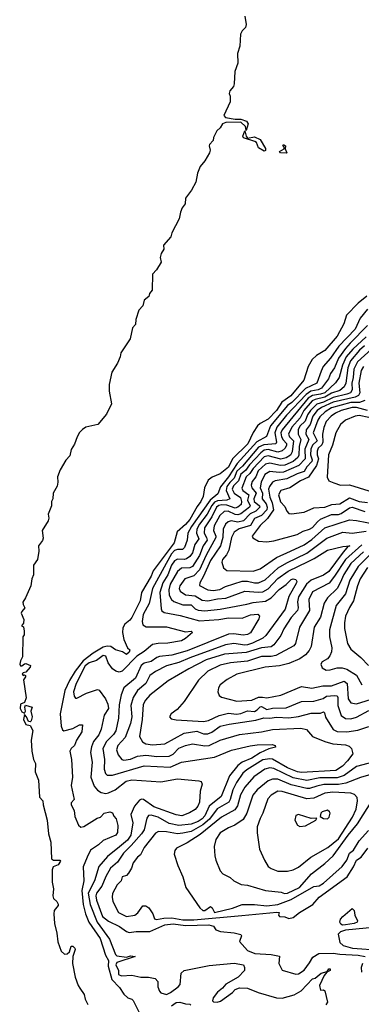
# Model space of a CAD drawing. Extents: x 1678431 to 1860718, y 384618 to 522882.
# Tile 54 of 256: x 1739020 to 1741500, y 436339 to 443481. Entities that reach past the tile are written whole.
import ezdxf

# ---------------------------------------------------------------- set-up
doc = ezdxf.new("R2010")
doc.units = 0

msp = doc.modelspace()

# ---------------------------------------------------------------- linework, layer by layer
at = {"layer": '0CON10XD'}
for points in [[(1740653.8, 443505), (1740663.3, 443445), (1740658.6, 443425), (1740635, 443399.2), (1740624.2, 443375.8), (1740618.9, 443288.9), (1740601.5, 443235), (1740604.6, 443165.4), (1740581.8, 443105), (1740578.1, 443015), (1740571.4, 442995), (1740546.2, 442965), (1740540, 442945), (1740547.1, 442925), (1740548.5, 442885), (1740503.3, 442785), (1740515, 442771.8), (1740585, 442758.3), (1740625, 442758.6), (1740665.7, 442745.7), (1740678.1, 442725), (1740665, 442677.5), (1740658.8, 442705), (1740625, 442738.4), (1740516.1, 442733.9), (1740492.2, 442725), (1740475, 442695.8), (1740451.9, 442675), (1740426, 442625), (1740424.3, 442605), (1740399.2, 442575), (1740395.7, 442565), (1740403.2, 442535), (1740398.2, 442515), (1740363.8, 442456.2), (1740330.8, 442415), (1740311.8, 442368.2), (1740298.3, 442301.7), (1740266.8, 442243.2), (1740224.1, 442185), (1740222.4, 442145), (1740200.4, 442115)], [(1740795, 442527.9), (1740755, 442551.7), (1740738.6, 442588.6), (1740727.7, 442597.7), (1740645, 442622.7), (1740640.8, 442635), (1740655, 442673.3), (1740664.6, 442634.6), (1740675, 442621.2), (1740725, 442631.7), (1740765, 442612.3), (1740805.2, 442545.2), (1740805, 442530.9), (1740795, 442527.9)], [(1740955, 442513.3), (1740912.5, 442515), (1740906.7, 442525), (1740940, 442545), (1740940, 442555), (1740931.2, 442565), (1740935, 442576.2), (1740950, 442565), (1740947.5, 442545), (1740960, 442515), (1740955, 442513.3)], [(1740200.4, 442115), (1740186.7, 442085), (1740177.8, 442035), (1740124.6, 441935), (1740117.5, 441905), (1740064.8, 441845.1), (1740066.5, 441815), (1740047.3, 441785), (1740040.3, 441755), (1740047.5, 441722.5), (1740012.5, 441665), (1739984.6, 441635.4), (1739982.3, 441517.7), (1739962.7, 441495), (1739956.5, 441473.5), (1739923.1, 441445), (1739913.5, 441405), (1739885, 441374.2), (1739863.3, 441305), (1739860, 441270), (1739839.2, 441245), (1739821.1, 441165), (1739754, 441065), (1739748.9, 441035), (1739730, 440990), (1739689.8, 440925), (1739669.2, 440835), (1739670.5, 440785), (1739687.1, 440695), (1739649.8, 440620.2), (1739586.4, 440543.6), (1739500, 440525), (1739475, 440508.9), (1739455, 440486.5), (1739436.2, 440455), (1739419.1, 440400.9), (1739395, 440363.8), (1739384, 440316), (1739354.8, 440285.2), (1739314.1, 440215), (1739294.7, 440165), (1739297.8, 440125), (1739293.1, 440096.9), (1739264.3, 440045), (1739260, 440005), (1739250, 439985), (1739251.2, 439955), (1739226.2, 439895), (1739230.8, 439865), (1739225.9, 439845.9), (1739183.8, 439776.2), (1739189.7, 439720.3), (1739185, 439703.3), (1739156.7, 439665), (1739160, 439625), (1739150.6, 439565), (1739120, 439525), (1739119.2, 439455), (1739108, 439425), (1739100.6, 439375), (1739063.3, 439286.7), (1739043.5, 439255), (1739045, 439237.5), (1739057.5, 439215), (1739035, 439188.8), (1739031.4, 439175), (1739050.7, 439129.3), (1739047, 439103), (1739032.5, 439085), (1739047, 439077), (1739053.3, 439045), (1739052.5, 439017.5), (1739042.5, 439005), (1739041.7, 438858.3), (1739025, 438830), (1739020, 438805), (1739025, 438794.2), (1739035, 438793.3), (1739055, 438809.2), (1739065, 438810), (1739097.5, 438795), (1739096.9, 438785), (1739065, 438748), (1739045, 438743.3), (1739038.8, 438735), (1739045, 438722.5), (1739055, 438727.5), (1739062.5, 438722.5), (1739063.3, 438715), (1739047.7, 438692.3), (1739067.2, 438562.8), (1739055, 438526.7), (1739025, 438516.7), (1739022.8, 438485), (1739035, 438460.6), (1739055, 438450), (1739062, 438465), (1739056.9, 438495), (1739062.5, 438507.5), (1739111.2, 438495), (1739101.4, 438465), (1739111.2, 438425), (1739102.5, 438395), (1739095, 438387.5), (1739085, 438390), (1739070, 438425), (1739055, 438440), (1739048, 438405), (1739065, 438367.5), (1739095, 438360), (1739115.6, 438325.6), (1739104.2, 438255), (1739108, 438175), (1739120.4, 438115), (1739134.4, 438085), (1739132.5, 438025), (1739156, 437965), (1739165, 437840), (1739189.2, 437815), (1739190.9, 437785), (1739220.5, 437675), (1739228.2, 437575), (1739245.3, 437515), (1739251.8, 437395), (1739265, 437384.5), (1739312.5, 437385), (1739316.7, 437376.7), (1739299.4, 437350.6), (1739263.8, 437336.2), (1739254.8, 437315), (1739256.2, 437225), (1739265.2, 437175), (1739260.7, 437125), (1739266.3, 437106.3), (1739289.4, 437085), (1739299.4, 437065), (1739299.4, 437055), (1739271.6, 437018.4), (1739267.8, 436995), (1739272.1, 436925), (1739290.9, 436855), (1739297.6, 436792.4), (1739322.1, 436725), (1739345, 436702.7), (1739364.5, 436705.5), (1739381.9, 436718.1), (1739395, 436760), (1739405, 436760), (1739421.2, 436745), (1739424, 436735), (1739405.6, 436685), (1739404.5, 436635), (1739423.2, 436535), (1739444.2, 436475), (1739456.5, 436456.5), (1739489.1, 436409.1), (1739495.3, 436375), (1739515, 436337.9)], [(1741540.4, 441475), (1741477.2, 441425), (1741393.8, 441336.2), (1741373.5, 441275), (1741326.1, 441185), (1741235, 441081.6), (1741175.5, 441044.5), (1741144, 441016), (1741115, 440964.2), (1741083.8, 440865), (1740987.4, 440752.6), (1740923.1, 440706.9), (1740885.1, 440645), (1740825, 440583.5), (1740765, 440552.3), (1740745.6, 440534.4), (1740714.5, 440485.5), (1740675.5, 440405), (1740564.5, 440295), (1740535, 440235.7), (1740475, 440187.4), (1740416.6, 440163.4), (1740388.7, 440141.3), (1740361.6, 440085), (1740352.4, 440022.4), (1740336.3, 439985), (1740309.5, 439950.5), (1740254.9, 439855), (1740225, 439819), (1740164.3, 439765), (1740141.3, 439685), (1739988.1, 439481.9)], [(1741545, 441380), (1741492.6, 441315), (1741455.5, 441235), (1741337.1, 441112.9), (1741275.6, 441024.5), (1741223.7, 440965), (1741208.1, 440931.9), (1741176.5, 440843.5), (1741095, 440805.1), (1740995, 440703), (1740965, 440681.6), (1740841.9, 440535), (1740811.7, 440458.3), (1740742, 440418), (1740599.2, 440260.8), (1740536.2, 440165), (1740478.5, 440091.5), (1740458.1, 440041.9), (1740403.8, 439996.2), (1740266.8, 439805), (1740241.9, 439755), (1740234.8, 439705), (1740217.1, 439652.9), (1740202.2, 439637.8), (1740165, 439637.4), (1740145, 439629.3), (1740122.8, 439605), (1740082.8, 439537.2), (1739983.4, 439355), (1739959.1, 439245), (1739915.9, 439165), (1739909, 439115), (1739915, 439092.3), (1739937.6, 439077.6), (1740085, 439075.8), (1740225, 439041.2), (1740265, 439046.2), (1740273.8, 439035), (1740225, 438990.9), (1740195, 438975.4), (1740095, 438957.7), (1740026.5, 438956.5), (1739985, 438948.9), (1739923.4, 438896.6), (1739870.8, 438865), (1739765.2, 438754.8), (1739742.1, 438747.9), (1739717.1, 438755), (1739693, 438773), (1739663.5, 438815), (1739645, 438864.3), (1739625, 438868.3), (1739577.5, 438832.5), (1739524.9, 438815.1), (1739495, 438793.6), (1739430.4, 438665), (1739410.5, 438605), (1739415, 438574), (1739425, 438560), (1739435, 438558.1), (1739505, 438594.4), (1739585, 438622.9), (1739596.2, 438616.2), (1739643.7, 438553.7), (1739660.2, 438515), (1739664.8, 438485), (1739632.7, 438435), (1739612.3, 438335), (1739595, 438293.8), (1739555.7, 438245), (1739540.4, 438205), (1739535.2, 438165.2), (1739547, 438095), (1739537.4, 437985), (1739559.7, 437919.7), (1739585, 437892.7), (1739612.5, 437875), (1739645, 437868.5), (1739665, 437872.5), (1739712.1, 437895), (1739793.9, 437956.1), (1739835, 437967.6), (1740045, 437952.8), (1740165, 437973.3), (1740320.3, 437960.3), (1740336.7, 437955), (1740345.9, 437935.9), (1740330, 437885), (1740324.4, 437805.6), (1740314.3, 437775), (1740295, 437751.9), (1740253.7, 437726.3), (1740196.5, 437706.5), (1740155, 437713.1), (1739995, 437771.1), (1739919.5, 437825), (1739905, 437827.3), (1739889.7, 437820.3), (1739854.8, 437775), (1739827.2, 437715), (1739842.5, 437655), (1739827, 437565), (1739801.8, 437528.2), (1739745, 437481.9), (1739658.3, 437411.7), (1739595, 437337.1), (1739564.4, 437235), (1739518.1, 437145), (1739531.8, 437061.8), (1739582.4, 436935), (1739672.3, 436812.3), (1739715, 436699.4), (1739725, 436691.2), (1739795, 436680), (1739825, 436690.8), (1739857.5, 436685), (1739725, 436641.1), (1739717.3, 436625), (1739738, 436585), (1739738, 436555), (1739760, 436545), (1739835, 436550), (1739900, 436535), (1739955, 436534.4), (1740002.5, 436525), (1740023.3, 436505), (1740023.3, 436465), (1740034.1, 436434.1), (1740045, 436422.5), (1740085, 436410), (1740115, 436423.4), (1740171.3, 436465), (1740185, 436481.8), (1740192.9, 436565), (1740213.1, 436585), (1740395, 436618.9), (1740576.7, 436636.7), (1740645.4, 436625.4), (1740653.1, 436605), (1740651.9, 436585), (1740605.5, 436534.5), (1740517.1, 436485), (1740492.2, 436455), (1740455, 436426.4), (1740423.9, 436385), (1740419.6, 436365), (1740426.7, 436356.7), (1740454.8, 436354.8), (1740477.6, 436362.4), (1740565.4, 436424.6), (1740585, 436447.1), (1740615, 436458.1), (1740675, 436454.5), (1740750.8, 436425), (1740885, 436386.7), (1740925, 436383.6), (1741013.3, 436406.7), (1741063.1, 436436.9), (1741145, 436523.8), (1741165, 436528.8), (1741208.1, 436565), (1741252.7, 436577.3), (1741265, 436595.5), (1741275, 436595.6), (1741275.2, 436584.8), (1741249.3, 436570.7), (1741231.3, 436548.7), (1741197.1, 436475), (1741205, 436440), (1741225, 436442.5), (1741235.8, 436435.8), (1741253.8, 436355), (1741242, 436335)], [(1741545, 441261.7), (1741418.5, 441135), (1741385.9, 441095), (1741333.8, 441025), (1741306.2, 440955), (1741275.6, 440915), (1741262.2, 440875), (1741212.4, 440807.6), (1741187.7, 440795), (1741133.7, 440786.3), (1741098.9, 440761.1), (1740958, 440612), (1740886.6, 440525), (1740871.3, 440485), (1740883.9, 440416.1), (1740880, 440405), (1740793.7, 440396.3), (1740755, 440379.1), (1740637.8, 440242.2), (1740596.9, 440205), (1740576, 440155), (1740545.4, 440124.6), (1740525.1, 440095), (1740518.1, 440065), (1740546.6, 440005), (1740522.9, 439995), (1740455, 439991.6), (1740435, 439981.1), (1740415, 439957.8), (1740382.2, 439895), (1740325, 439821.4), (1740305.9, 439785), (1740302.7, 439755), (1740321.6, 439715), (1740292, 439675), (1740275, 439613.5), (1740255, 439586.6), (1740230.9, 439569.1), (1740215, 439564.5), (1740165, 439567.1), (1740145, 439554.8), (1740123.4, 439525), (1740095.9, 439455), (1740059, 439395), (1740038.6, 439325), (1740047.4, 439207.4), (1740053, 439193), (1740069.7, 439179.7), (1740185, 439157.8), (1740325, 439120), (1740465, 439129.5), (1740535, 439142.4), (1740635, 439140.6), (1740695, 439163.3), (1740749.1, 439169.1), (1740761.2, 439155), (1740756.1, 439135), (1740695, 439032.5), (1740675, 439021.8), (1740642.9, 439017.1), (1740575, 439026.7), (1740535, 439024.5), (1740235, 438901.4), (1740125, 438872), (1740035, 438862), (1740015, 438854.7), (1739975, 438825.8), (1739925, 438813.8), (1739903.2, 438795), (1739860.3, 438705), (1739776.1, 438635), (1739757.2, 438582.8), (1739741.3, 438511.3), (1739738.4, 438415), (1739717, 438323), (1739701.8, 438295), (1739649.5, 438245), (1739622.6, 438195), (1739635.7, 438115), (1739632.4, 438045), (1739642.8, 438012.8), (1739655, 438000.4), (1739695, 437999.7), (1739925, 438068.3), (1740112.2, 438057.8), (1740195, 438093.8), (1740435, 438131.1), (1740558.5, 438181.5), (1740693.8, 438213.8), (1740745, 438221.8), (1740853, 438223), (1740873.8, 438215), (1740877.3, 438202.7), (1740828.3, 438191.7), (1740765, 438163.2), (1740705, 438124.9), (1740635, 438094.5), (1740605, 438071.3), (1740543.2, 437995), (1740483.1, 437845), (1740396.5, 437775), (1740363.5, 437706.5), (1740344.8, 437685), (1740315, 437664.4), (1740265.2, 437645.2), (1740175, 437634.5), (1740105, 437651.2), (1740025, 437695.2), (1739975, 437710.4), (1739955, 437707.5), (1739942.2, 437687.8), (1739923.9, 437605), (1739905.6, 437575), (1739829.7, 437490.3), (1739773.2, 437435), (1739731.1, 437368.9), (1739678.7, 437325), (1739644.5, 437265), (1739617.3, 437195), (1739576.7, 437145), (1739572.6, 437125), (1739576.8, 437095), (1739620.3, 436975), (1739665, 436942.4), (1739745, 436903.2), (1739795, 436866.7), (1739815, 436859.8), (1739865, 436866.5), (1739965, 436867.8), (1740075, 436915.1), (1740135, 436922.6), (1740225, 436909.3), (1740394.1, 436914.1), (1740426, 436905), (1740445, 436879.2), (1740477.4, 436867.4), (1740578.2, 436858.2), (1740626.7, 436845), (1740631.2, 436835), (1740616.7, 436795), (1740675, 436730), (1740727.6, 436707.6), (1740845, 436700.6), (1740907.1, 436687.1), (1740901.1, 436635), (1740925, 436586.2), (1741025, 436557.5), (1741045, 436559.2), (1741085, 436586.5), (1741125, 436638.5), (1741148.8, 436681.2), (1741192.6, 436707.4), (1741295, 436709.5), (1741345, 436701.2), (1741476.7, 436695), (1741528.6, 436685)], [(1741535, 441180.1), (1741438.1, 441091.9), (1741391.2, 441035), (1741364.6, 440975), (1741339.4, 440885), (1741313.2, 440846.8), (1741234.8, 440775), (1741205, 440763.9), (1741145.5, 440754.5), (1741115, 440735.1), (1740924.9, 440505), (1740916.6, 440485), (1740920.1, 440455), (1740931.9, 440431.9), (1740956.4, 440406.3), (1740957.7, 440395), (1740948.6, 440371.4), (1740926.3, 440353.7), (1740895, 440342.6), (1740825, 440362.4), (1740795, 440359.1), (1740770.2, 440339.8), (1740688.2, 440251.8), (1740659.4, 440210.6), (1740625.1, 440185), (1740608.6, 440135), (1740571.2, 440098.8), (1740563.1, 440075), (1740576.4, 440046.4), (1740623.7, 440015), (1740631, 439985), (1740628, 439965), (1740605, 439944.2), (1740585, 439938.1), (1740525, 439958.8), (1740488.1, 439961.9), (1740465, 439957.8), (1740450, 439945), (1740415.8, 439874.2), (1740362.7, 439795), (1740359.4, 439755), (1740377.2, 439725), (1740380.5, 439705), (1740353.3, 439665), (1740325.6, 439594.4), (1740275, 439514.8), (1740255, 439504.5), (1740195, 439501.1), (1740165, 439477.1), (1740113.1, 439385), (1740103.5, 439345), (1740106, 439306), (1740121.1, 439275), (1740140, 439260), (1740205, 439235.6), (1740265, 439236.5), (1740295, 439208.1), (1740316.9, 439196.9), (1740365, 439193.2), (1740475, 439205.6), (1740669.2, 439240.8), (1740715, 439254.3), (1740805, 439262.3), (1740845, 439288), (1740905, 439348), (1740955.8, 439384.2), (1740990.5, 439419.5), (1741005, 439424.8), (1741025, 439419.2), (1741032.3, 439405), (1741028.9, 439395), (1740974, 439296), (1740947.4, 439205), (1740806.1, 439013.9), (1740784.5, 438995.5), (1740711.4, 438958.6), (1740675, 438944.9), (1740654.4, 438944.5), (1740574.1, 438955.9), (1740515, 438946.2), (1740255, 438851.9), (1740175, 438816.9), (1740085, 438794.8), (1740005, 438753.3), (1739965, 438724), (1739934.8, 438665), (1739875.8, 438615), (1739844, 438565), (1739826.5, 438505), (1739834.3, 438425), (1739825.5, 438374.5), (1739786.8, 438273.2), (1739732.9, 438215), (1739721.8, 438185), (1739735, 438148.1), (1739761.1, 438115), (1739775, 438109.6), (1739825, 438117.4), (1739875, 438137.3), (1739935, 438146.6), (1739957, 438143), (1740015, 438136.9), (1740105, 438138.7), (1740135, 438153.2), (1740175, 438196.7), (1740225, 438216.9), (1740275, 438227.1), (1740365, 438213.9), (1740395, 438215.7), (1740475, 438254.7), (1740615, 438296), (1740775, 438314.2), (1740855, 438331.4), (1741061.3, 438341.3), (1741102.8, 438332.8), (1741145, 438281.1), (1741235, 438244.1), (1741292.7, 438227.3), (1741385, 438219.6), (1741410.9, 438210.9), (1741428.8, 438195), (1741437.5, 438155), (1741398.9, 438105), (1741362.7, 438065), (1741314.4, 438035.6), (1741065, 438019.4), (1741036.4, 438025), (1740965, 438054.9), (1740855, 438115.9), (1740835, 438118.8), (1740785, 438111.2), (1740669.5, 438040.5), (1740639.8, 438015), (1740593.4, 437946.6), (1740566.9, 437895), (1740549.3, 437825), (1740538.7, 437805), (1740453.4, 437756.6), (1740398.8, 437681.2), (1740350.6, 437639.4), (1740265, 437593.2), (1740205, 437580.4), (1740165, 437576.1), (1740085, 437589.1), (1740028.7, 437591.3), (1740005, 437578.9), (1739924.6, 437475), (1739896.2, 437423.8), (1739874.3, 437405), (1739845, 437363.8), (1739831.4, 437325), (1739809.5, 437290.5), (1739795, 437273.8), (1739765, 437262.5), (1739758, 437235), (1739728, 437205), (1739695, 437141.2), (1739690.6, 437115), (1739695.8, 437085), (1739738, 437005), (1739795, 436976.2), (1739855, 436986.2), (1739878.3, 437001.7), (1739915, 437053.3), (1739935, 437053.8), (1739958.3, 437038.3), (1739985.9, 436995.9), (1739999.3, 436959.3), (1740012.9, 436952.9), (1740066.4, 436963.6), (1740124.4, 436965.6), (1740205, 436951.4), (1740285, 436951.3), (1740632.3, 436982.3), (1740888, 437008), (1740903.3, 437005), (1740898.8, 436985), (1740906, 436976), (1740945, 436973.3), (1740975, 436961.1), (1741005, 436968.1), (1741050.8, 437005), (1741148.1, 437061.9), (1741195, 437115.7), (1741396.5, 437263.5), (1741444.4, 437335), (1741465, 437383.8), (1741499.7, 437405), (1741548.3, 437471.7)], [(1741524.5, 441115.5), (1741487, 441083), (1741422.5, 441005), (1741401.9, 440955), (1741388.4, 440845), (1741375, 440816.9), (1741345, 440791.4), (1741285, 440772.1), (1741235, 440743.6), (1741165, 440726.3), (1741144.3, 440715), (1741083.7, 440645), (1741056.9, 440593.1), (1740995.7, 440525), (1740972.3, 440475), (1740978.1, 440455), (1741006.8, 440425), (1740998.9, 440345), (1740985, 440321.3), (1740955, 440302.5), (1740916.2, 440293.8), (1740825, 440316.6), (1740795, 440310.4), (1740714.6, 440225), (1740691.6, 440188.4), (1740664.9, 440165), (1740632.3, 440082.3), (1740640.7, 440065), (1740683.2, 440035), (1740674.5, 439995), (1740693.4, 439955), (1740687.8, 439945), (1740625, 439897.4), (1740605, 439889.3), (1740585, 439890.7), (1740534.4, 439915), (1740505, 439913.7), (1740472.9, 439885), (1740431.6, 439808.4), (1740427.7, 439775), (1740445.2, 439735), (1740443.4, 439725), (1740373.3, 439596.7), (1740325, 439490.7), (1740285, 439445.9), (1740220, 439425), (1740182, 439375), (1740177.1, 439355), (1740184.7, 439335), (1740225, 439308.9), (1740295, 439301.2), (1740345, 439271.2), (1740385, 439264.2), (1740455, 439279.2), (1740516.6, 439283.4), (1740654.4, 439335.6), (1740755, 439327.9), (1740785, 439331.4), (1740825, 439352.9), (1740895, 439427.6), (1740968.8, 439481.2), (1741115, 439551.4), (1741158.3, 439571.7), (1741255, 439633.4), (1741365, 439659.8), (1741416.2, 439665), (1741401.4, 439658.6), (1741360.4, 439609.6), (1741265, 439476.8), (1741225, 439452), (1741135.6, 439414.4), (1741102, 439385), (1741044.1, 439295), (1741037.3, 439257.3), (1741042.9, 439215), (1741038, 439195), (1740991.6, 439145), (1740936.8, 439063.2), (1740916.1, 439013.9), (1740864, 438946), (1740845, 438932.7), (1740775, 438925.2), (1740665, 438889.7), (1740507.5, 438877.5), (1740375, 438837.6), (1740247.1, 438772.9), (1740097.8, 438685), (1739965, 438580.4), (1739933.6, 438545), (1739916.8, 438513.2), (1739908.6, 438405), (1739890.6, 438280.6), (1739912.5, 438242.5), (1739937.1, 438227.1), (1739985, 438220.3), (1740073.1, 438226.9), (1740215, 438305.5), (1740305, 438319.4), (1740355, 438299.6), (1740385, 438300.2), (1740415, 438313.1), (1740475, 438356), (1740539.8, 438370.2), (1740735, 438399.6), (1740792.8, 438417.2), (1740835, 438414.4), (1740885, 438422.1), (1740975, 438415.9), (1741045, 438427.4), (1741135, 438451.6), (1741205, 438450.3), (1741225, 438458.9), (1741233.1, 438453.1), (1741241.3, 438421.3), (1741295, 438331.3), (1741325, 438318.6), (1741395, 438315.7), (1741475, 438327.2), (1741555.2, 438354.8)], [(1741575, 441091.3), (1741471.7, 440998.3), (1741445.1, 440945), (1741442.1, 440885), (1741432.6, 440845), (1741433.9, 440796.1), (1741420.6, 440775), (1741395, 440763.7), (1741295, 440739.8), (1741225, 440705.4), (1741178, 440692), (1741130.2, 440645), (1741109.7, 440615), (1741092.5, 440567.5), (1741055, 440531.7), (1741040.7, 440505), (1741041.9, 440475), (1741060.6, 440435), (1741048, 440385), (1741047.7, 440322.3), (1741039.4, 440305), (1741004.8, 440275), (1740945, 440250.1), (1740912.5, 440247.5), (1740835, 440264.6), (1740805, 440256), (1740752.4, 440207.6), (1740735, 440164.2), (1740708.3, 440131.7), (1740700.9, 440105), (1740704.5, 440085), (1740736.6, 440045), (1740719.1, 440005), (1740721.5, 439985), (1740760, 439955), (1740763.5, 439945), (1740735.4, 439914.6), (1740694.4, 439895.6), (1740645, 439845.2), (1740605, 439836.7), (1740554.8, 439845.2), (1740532.5, 439837.5), (1740515, 439820.7), (1740496.8, 439785), (1740495.1, 439725), (1740478.3, 439665), (1740405, 439557.6), (1740355.6, 439444.4), (1740326.8, 439395), (1740325.4, 439375.4), (1740385, 439344.7), (1740425, 439340.6), (1740472.1, 439347.9), (1740515, 439368.3), (1740635, 439406.8), (1740675, 439407.5), (1740725, 439395.2), (1740755, 439394.8), (1740801.5, 439418.5), (1740896.2, 439503.8), (1740959, 439541), (1741105, 439611.5), (1741250.6, 439719.4), (1741365, 439762.9), (1741435, 439757), (1741535, 439771.5)], [(1741515, 440965.7), (1741499.5, 440935), (1741481.5, 440845), (1741489.7, 440775), (1741479.6, 440755), (1741456.5, 440743.5), (1741295, 440705.4), (1741211.8, 440668.3), (1741180.7, 440645), (1741147.6, 440605), (1741129.1, 440545), (1741099.8, 440505), (1741097.7, 440475), (1741120.4, 440435), (1741091, 440365), (1741091.6, 440295), (1741047.8, 440247.8), (1740935, 440197.8), (1740905, 440195.1), (1740835, 440203.7), (1740799.5, 440180.5), (1740772.6, 440125), (1740767.1, 440085), (1740783.7, 440045), (1740780, 440005), (1740808.3, 439968.3), (1740816.4, 439945), (1740814.4, 439925), (1740775, 439884.9), (1740725, 439861.7), (1740695, 439812.3), (1740612.8, 439787.2), (1740576.9, 439763.1), (1740558, 439725), (1740538.2, 439631.8), (1740520.8, 439599.2), (1740492.3, 439565), (1740488.2, 439545), (1740499.2, 439505), (1740524.6, 439484.6), (1740715, 439479.4), (1740765, 439497.8), (1740885, 439580), (1740985.2, 439624.8), (1741085, 439672), (1741140.9, 439709.1), (1741235, 439794.8), (1741415, 439851.7), (1741465, 439848), (1741615, 439819.3)], [(1741525, 440717.8), (1741487.5, 440705), (1741425, 440703), (1741285, 440665.1), (1741237, 440635), (1741200.1, 440599.9), (1741184.2, 440575.8), (1741151.8, 440485), (1741179.2, 440425), (1741146.3, 440393.7), (1741134.2, 440364.2), (1741132.2, 440325), (1741142.5, 440287.5), (1741140.4, 440275), (1741104, 440236), (1741085, 440204.3), (1741033.4, 440186.6), (1740960.2, 440149.8), (1740875, 440136), (1740854.7, 440125), (1740833.3, 440095), (1740827.5, 440075), (1740835, 440016.4), (1740853.3, 439975), (1740861.8, 439925), (1740818.3, 439861.7), (1740765, 439810.8), (1740708, 439735), (1740712.7, 439722.7), (1740755, 439698.6), (1740815, 439692.5), (1740865, 439700.9), (1741035, 439747.5), (1741078.7, 439771.3), (1741125, 439785.3), (1741145, 439798.1), (1741181.4, 439838.6), (1741205, 439858.5), (1741285, 439891.6), (1741335, 439891.7), (1741355, 439897.7), (1741415, 439940), (1741435, 439943.9), (1741525, 439912.4)], [(1741544.1, 440645.9), (1741465, 440666.4), (1741435, 440666.4), (1741354.7, 440645), (1741313.1, 440626.9), (1741282.2, 440605), (1741246, 440565), (1741227.1, 440522.9), (1741217.7, 440475), (1741220.7, 440415), (1741212.5, 440397.5), (1741187.3, 440372.7), (1741178.6, 440351.4), (1741178.8, 440325), (1741190.6, 440295), (1741175, 440247), (1741117.8, 440162.2), (1741059.2, 440135), (1740980.6, 440085), (1740915, 440065.8), (1740898.2, 440035), (1740913.7, 439983.7), (1740945, 439949.2), (1740958.6, 439915), (1740975, 439899.4), (1740994.2, 439895.8), (1741085, 439908.9), (1741155, 439939.2), (1741235, 439945.3), (1741285.4, 439964.6), (1741345, 439968.5), (1741415, 440012), (1741485, 439986.9), (1741545, 439978.7)], [(1741555, 440595.1), (1741485, 440608.4), (1741455, 440605.2), (1741385.5, 440575), (1741349.6, 440545), (1741314.7, 440485), (1741290.4, 440395), (1741262.3, 440325), (1741252.7, 440162.7), (1741265, 440136.2), (1741300.6, 440120.6), (1741350, 440105), (1741415, 440106.4), (1741555, 440063.3)], [(1741505, 439671.7), (1741385, 439564.8), (1741306.2, 439443.8), (1741266.3, 439393.7), (1741145, 439330.3), (1741120, 439275), (1741123.9, 439196.1), (1741051.2, 439075), (1741022.8, 438955), (1741011, 438939), (1740880.5, 438869.5), (1740845, 438862.5), (1740775, 438861.4), (1740672.9, 438827.1), (1740551.2, 438815), (1740475, 438799.6), (1740385.3, 438754.7), (1740319.3, 438690.7), (1740215, 438534.2), (1740162.7, 438477.3), (1740118.8, 438445), (1740108, 438425), (1740120.5, 438410.5), (1740155, 438401.4), (1740355, 438390), (1740391.7, 438398.3), (1740467.2, 438432.8), (1740535, 438451.4), (1740595, 438442.4), (1740625, 438447.4), (1740675, 438468.2), (1740725, 438462), (1740745, 438474.4), (1740765, 438497.5), (1740775, 438498.5), (1740815, 438476.2), (1740855, 438486.7), (1740955, 438490), (1741065, 438535.3), (1741155, 438538), (1741222.7, 438557.3), (1741246.8, 438573.2), (1741305, 438579.3), (1741324.6, 438575), (1741330.6, 438565), (1741329.2, 438505), (1741354.4, 438434.4), (1741385, 438412.5), (1741425, 438410.5), (1741465, 438422.6), (1741555, 438470)], [(1741515, 439620.9), (1741424.8, 439535), (1741373.9, 439456.1), (1741346.6, 439396.6), (1741325.1, 439354.9), (1741253.7, 439286.3), (1741231.5, 439248.5), (1741203, 439147), (1741157.5, 439075), (1741136, 438935), (1741121.2, 438905), (1741095, 438874.1), (1741055, 438845.3), (1740975, 438811.6), (1740905.2, 438794.8), (1740801.2, 438785), (1740596.3, 438733.7), (1740525.7, 438695), (1740475.8, 438655), (1740464.3, 438635), (1740458.6, 438605), (1740468.3, 438578.3), (1740485.8, 438565.8), (1740596.9, 438536.9), (1740705, 438544.2), (1740755, 438565.7), (1740783.8, 438566.2), (1740815, 438561.1), (1740915, 438581.9), (1741065, 438642.7), (1741141.7, 438631.7), (1741221.9, 438648.1), (1741285, 438648.3), (1741375, 438681.5), (1741397.4, 438665), (1741404.4, 438555), (1741425, 438524.6), (1741465, 438519.2), (1741605, 438561.5)], [(1741556.4, 439595), (1741478.1, 439515), (1741417.8, 439415), (1741384.3, 439315.7), (1741318.3, 439231.7), (1741268.6, 439055), (1741269.5, 439005), (1741285.9, 438925), (1741283.8, 438895), (1741272.9, 438867.1), (1741255.8, 438845), (1741215, 438822.5), (1741205.6, 438805), (1741215, 438780), (1741245, 438762.5), (1741275, 438764.5), (1741325, 438779.4), (1741361.8, 438778.2), (1741395, 438769.3), (1741465.8, 438725.8), (1741504.5, 438655)], [(1739988.1, 439481.9), (1739973.4, 439445), (1739903.6, 439325), (1739893.7, 439266.3), (1739833.7, 439145), (1739819.2, 439125), (1739784, 439096), (1739769.5, 439070.5), (1739767.2, 439035), (1739776.4, 438985), (1739804, 438924), (1739819.1, 438909.1), (1739815, 438892.3), (1739795, 438875.4), (1739767.5, 438895), (1739715, 438908.9), (1739682.9, 438932.9), (1739655, 438936.2), (1739625, 438928.5), (1739553.2, 438886.8), (1739480.9, 438829.1), (1739423.7, 438755), (1739381.9, 438688.1), (1739347.5, 438615), (1739314.8, 438445.2), (1739321.6, 438355), (1739330.3, 438330.3), (1739341.1, 438321.1), (1739405, 438338), (1739455, 438366.2), (1739475.5, 438365), (1739470.3, 438315), (1739431.5, 438255), (1739417.7, 438215), (1739395, 438193.8), (1739384.8, 438175), (1739395.5, 438115), (1739402.5, 437985), (1739392.9, 437925), (1739415.6, 437825), (1739395, 437801.2), (1739393.4, 437786.6), (1739415.6, 437745), (1739421.5, 437701.5), (1739447.2, 437637.2), (1739464.4, 437624.4), (1739485, 437629.5), (1739581.7, 437688.3), (1739606, 437695), (1739633.8, 437726.2), (1739675.6, 437735.6), (1739695, 437726.7), (1739702.7, 437702.7), (1739721.2, 437685), (1739733.1, 437635), (1739730.6, 437585), (1739719.2, 437565), (1739625, 437527.5), (1739592.7, 437495), (1739535, 437456.5), (1739510.2, 437405), (1739479.8, 437335), (1739486.1, 437235), (1739471.9, 437165), (1739481.5, 437061.5), (1739497.7, 436995), (1739522.2, 436935), (1739603.3, 436815), (1739643.5, 436695), (1739665, 436656.2), (1739662.9, 436615), (1739688.3, 436518.3), (1739745, 436459.6), (1739775, 436412.2), (1739805, 436386.1), (1739835, 436376.9), (1739845, 436367.3), (1739891, 436275)], [(1741545, 439505.9), (1741493, 439425), (1741471.6, 439375), (1741444.4, 439265), (1741413.3, 439216.7), (1741384.8, 439155), (1741377.1, 439105), (1741378, 439065), (1741399.1, 438955), (1741425, 438914.6), (1741496.9, 438855), (1741552.1, 438795)], [(1741665, 438117.2), (1741465, 438063.2), (1741375, 437998.9), (1741325, 437982.1), (1741198.6, 437981.4), (1741105, 437961.2), (1741005, 437980.3), (1740865, 438049.8), (1740835, 438053.8), (1740799.1, 438045), (1740721, 437989), (1740655, 437914.7), (1740622.3, 437857.7), (1740601.4, 437778.6), (1740581.7, 437748.3), (1740485, 437696.1), (1740330.7, 437569.2), (1740235, 437509.1), (1740159.3, 437470.7), (1740145.4, 437454.6), (1740141.7, 437428.3), (1740168.8, 437345), (1740205, 437263.8), (1740225.4, 437185), (1740327.4, 437037.4), (1740348.9, 437018.9), (1740365, 437019.7), (1740405, 437047), (1740418.4, 437038.4), (1740435, 437003.8), (1740564.2, 437035), (1740635, 437062.7), (1740725, 437062.6), (1740815, 437052.2), (1740895, 437061.5), (1740990.2, 437099.8), (1741155, 437193.1), (1741195, 437197.8), (1741225, 437217.6), (1741361.3, 437338.7), (1741395.4, 437384.6), (1741414.9, 437435), (1741442.6, 437457.4), (1741483.7, 437525), (1741551.3, 437598.7)], [(1741685, 438039.6), (1741495, 437983.7), (1741387.6, 437942.4), (1741335, 437934.1), (1741227.5, 437932.5), (1741177.9, 437922.1)], [(1741177.9, 437922.1), (1741125, 437903.2), (1741105, 437903), (1740990.9, 437930.9), (1740895, 437970.7), (1740855, 437971.1), (1740825, 437959.7), (1740743.3, 437895), (1740712.6, 437855), (1740669.2, 437725), (1740641.7, 437678.3), (1740581.5, 437638.5), (1740535, 437618.2), (1740475, 437581.5), (1740443.1, 437535), (1740432.1, 437482.1), (1740437.5, 437415), (1740444, 437385), (1740476.4, 437306.4), (1740495.9, 437285.9), (1740547.3, 437257.3), (1740575, 437234), (1740627.9, 437207.9), (1740675, 437201.9), (1740803.6, 437163.7), (1740917.8, 437152.2), (1740943, 437143), (1740965, 437144.8), (1741051.8, 437185), (1741138.2, 437285), (1741235, 437360.3), (1741295, 437415.4), (1741405, 437566.5), (1741472, 437648), (1741585, 437824.3)], [(1740895, 437303.3), (1740965, 437304.5), (1741005, 437313.6), (1741045, 437333.1), (1741133.3, 437406.7), (1741258.2, 437475), (1741335, 437540), (1741435.7, 437695), (1741462, 437755), (1741473.2, 437815), (1741469.5, 437839.5), (1741450.2, 437860.2), (1741425, 437870.8), (1741292.9, 437877.1), (1741235, 437870), (1741155, 437834.3), (1741105, 437829.1), (1740925, 437882.9), (1740895, 437885.3), (1740845, 437856), (1740820.4, 437829.6), (1740785, 437724.2), (1740765.8, 437685.8), (1740744.5, 437625), (1740743.4, 437583.4), (1740761.1, 437465), (1740797.8, 437385), (1740825, 437338.6), (1740845, 437323.6), (1740895, 437303.3)], [(1741255, 437683.3), (1741266.2, 437695), (1741273.3, 437725), (1741270, 437735), (1741255, 437745.8), (1741216.2, 437735), (1741206.2, 437725), (1741201.7, 437701.7), (1741226.1, 437686.1), (1741255, 437683.3)], [(1741055, 437627.5), (1741095, 437633.3), (1741170, 437675), (1741178.3, 437688.3), (1741135, 437687.5), (1741045, 437715.8), (1741025, 437707.5), (1741016.7, 437675), (1741037, 437637), (1741055, 437627.5)], [(1741363.3, 436913.3), (1741350.4, 436920.4), (1741344.7, 436935), (1741349.2, 436955), (1741365, 436976.1), (1741435, 437033.1), (1741448.1, 437018.1), (1741452.9, 436985), (1741473.5, 436945), (1741469.5, 436935), (1741448.5, 436925), (1741385, 436914), (1741363.3, 436913.3)], [(1741783.8, 436915), (1741385, 436877), (1741348.5, 436865), (1741331.5, 436848.5), (1741345, 436787.5), (1741367.5, 436765), (1741436.6, 436746.6), (1741638, 436732)], [(1741509.1, 436635), (1741499.5, 436605), (1741501.1, 436571.1)], [(1740122.2, 436327.8), (1740155, 436351.2), (1740183, 436353), (1740225, 436342.5), (1740255, 436340), (1740261.7, 436331.7)]]:
    msp.add_lwpolyline(points, dxfattribs=at)

doc.saveas('drawing.dxf')
